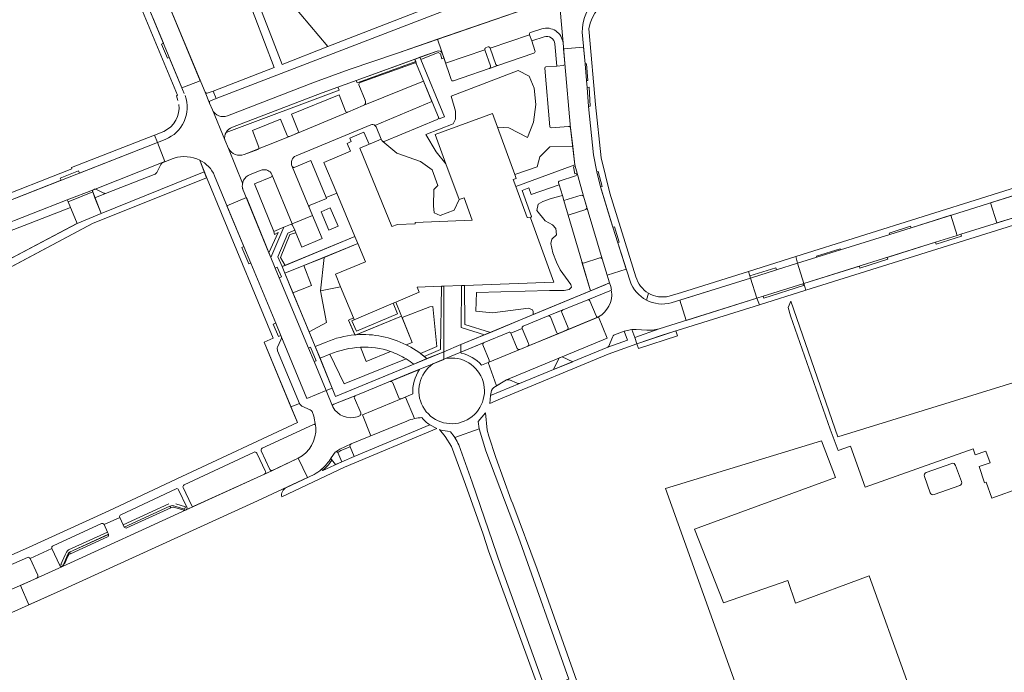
# Model space of a CAD drawing. Header units: metres. Extents: x 209813 to 223847, y 571801 to 587119.
# Tile 50 of 256: x 213779 to 214019, y 573523 to 573682. Entities that reach past the tile are written whole.
import ezdxf

# ---------------------------------------------------------------- set-up
doc = ezdxf.new("R2010")
doc.units = ezdxf.units.M
for name, color, linetype, lineweight in [('B-RO-GR-BEPLANTING_CULTUUR_HEESTERS-GV', 8, 'Continuous', 0), ('B-RO-GR-BEPLANTING_CULTUUR_ROOS-GV', 8, 'Continuous', 0), ('B-RO-GR-BOUWLAND_BRAAKLIGGEND-GV', 8, 'Continuous', 0), ('B-RO-GR-GROENVOORZIENING-GV', 8, 'Continuous', 0), ('B-RO-GR-HAAG-GV', 8, 'Continuous', 0), ('B-RO-OG-TERREIN_CULTUURSCHEIDING-GV', 8, 'Continuous', 0), ('B-RO-OG-TERREIN_ERF-GV', 8, 'Continuous', 0), ('B-RO-VH-GOOT-G', 8, 'Continuous', 0), ('B-RO-VH-ONVERHARD-GV', 8, 'Continuous', 0), ('B-RO-VH-VERHARDING_OPEN-GV', 8, 'Continuous', 0), ('B-RO-VH-VERHARDING_SIERBESTRATING-GV', 8, 'Continuous', 0), ('B-RO-VH-VERHARDING_STRAATBAKSTEEN-GV', 8, 'Continuous', 0), ('B-RO-VH-VERHARDING_TEGEL-GV', 8, 'Continuous', 0)]:
    doc.layers.add(name, color=color, linetype=linetype, lineweight=lineweight)

msp = doc.modelspace()

# ---------------------------------------------------------------- linework, layer by layer
at = {"layer": 'B-RO-GR-BEPLANTING_CULTUUR_HEESTERS-GV', "flags": 128}
for points in [[(213853.695, 573675.414), (213844.929, 573685.785), (213839.322, 573697.499), (213838.158, 573697.828), (213836.595, 573697.618), (213834.655, 573696.092), (213833.164, 573695.419), (213834.155, 573692.888), (213839.946, 573677.815), (213842.557, 573671.078)], [(213883.752, 573663.357), (213884.817, 573659.651), (213884.817, 573657.68), (213884.282, 573656.539), (213877.61, 573654.016), (213880.083, 573649.787), (213882.511, 573646.825), (213879.886, 573653.951), (213893.823, 573659.086), (213895.054, 573655.746), (213897.852, 573655.577), (213902.359, 573653.234), (213903.865, 573656.999), (213904.43, 573661.33), (213904.053, 573665.284), (213902.769, 573668.22), (213900.133, 573669.538)], [(213885.719, 573638.119), (213884.472, 573635.535), (213881.083, 573634.217), (213879.653, 573634.922), (213879.468, 573636.591), (213879.531, 573640.607), (213880.543, 573641.525), (213879.174, 573645.338), (213876.324, 573647.377), (213870.505, 573649.418), (213867.099, 573652.255), (213866.854, 573652.531), (213866.717, 573652.864), (213861.473, 573650.657), (213869.293, 573631.528), (213870.692, 573632.085), (213874.989, 573632.241), (213874.977, 573632.572), (213888.918, 573633.103), (213886.909, 573638.557)], [(213899.529, 573641.339), (213913.95, 573646.612), (213913.417, 573651.057), (213907.819, 573650.974), (213905.371, 573648.527), (213904.742, 573646.132), (213899.282, 573644.269), (213899.653, 573643.263), (213898.928, 573642.996)], [(213910.127, 573641.674), (213903.264, 573639.327), (213902.675, 573640.942), (213901.059, 573640.353), (213903.381, 573633.988), (213903.128, 573633.708), (213908.831, 573617.993), (213886.989, 573617.194), (213887.096, 573607.637), (213893.331, 573605.754), (213903.773, 573610.075), (213903.809, 573610.829), (213903.615, 573611.277), (213902.659, 573611.652), (213893.872, 573610.49), (213889.831, 573610.943), (213889.979, 573615.466), (213907.786, 573615.975), (213911.314, 573615.973), (213912.552, 573616.227), (213913.092, 573616.812), (213912.949, 573617.398), (213910.373, 573620.983), (213909.447, 573622.874), (213908.536, 573625.173), (213908.112, 573627.403), (213908.318, 573628.448), (213909.433, 573629.493), (213909.293, 573631.095), (213908.457, 573632.001), (213906.715, 573632.976), (213904.695, 573635.485), (213904.974, 573637.017), (213906.088, 573637.644), (213908.179, 573638.411), (213910.882, 573639.116)], [(213916.024, 573638.937), (213915.787, 573639.112), (213915.435, 573639.157), (213911.253, 573637.86), (213912.297, 573634.325), (213916.597, 573635.695), (213916.763, 573635.917), (213916.828, 573636.228)], [(213852.058, 573635.15), (213854.316, 573636.118), (213856.223, 573631.668), (213853.965, 573630.7)], [(213861.024, 573627.377), (213852.774, 573624.038), (213851.9, 573615.882), (213856.829, 573616.828), (213855.539, 573619.94), (213862.863, 573622.982)], [(213845.185, 573615.415), (213849.749, 573617.173), (213847.869, 573622.053), (213843.222, 573620.172)], [(213870.303, 573613.141), (213871.657, 573609.732), (213871.796, 573609.386), (213878.568, 573611.97), (213879.348, 573612.086), (213880.31, 573602.321), (213876.294, 573600.6), (213877.162, 573599.914), (213881.201, 573601.613), (213881.417, 573616.99), (213875.516, 573616.774), (213876.007, 573615.579)], [(213923.442, 573605.043), (213923.304, 573604.945), (213923.113, 573604.584), (213922.234, 573602.385), (213922.012, 573602.158), (213926.741, 573603.865), (213925.959, 573606.066), (213923.58, 573605.14)], [(213934.52, 573606.613), (213932.865, 573606.283), (213931.509, 573606.263), (213928.885, 573606.462), (213927.84, 573606.431), (213928.538, 573604.512)], [(213929.05, 573602.944), (213929.452, 573601.839), (213938.942, 573604.908), (213938.579, 573606.127)], [(213908.737, 573596.692), (213913.407, 573598.615), (213910.803, 573599.791), (213910.13, 573599.511)]]:
    msp.add_lwpolyline(points, close=True, dxfattribs=at)
for points in [[(213909.985, 573689.016), (213909.462, 573694.612), (213907.841, 573694.075), (213826.462, 573662.718), (213825.105, 573662.223)], [(213829.239, 573658.54), (213850.488, 573666.723), (213858.921, 573669.786), (213870.666, 573673.815), (213908.683, 573686.933), (213909.556, 573687.564), (213909.985, 573689.016)], [(213905.876, 573679.736), (213903.096, 573678.828)], [(213875.329, 573671.113), (213875.164, 573671.745), (213860.855, 573666.589), (213860.601, 573667.123), (213856.156, 573665.505)], [(213861.589, 573666.667), (213874.733, 573671.385)], [(213856.156, 573665.505), (213856.473, 573664.798), (213828.889, 573654.444)], [(213862.846, 573662.327), (213861.294, 573666.047)], [(213846.497, 573654.86), (213844.863, 573658.907), (213856.456, 573663.672), (213858.015, 573659.642)], [(213824.856, 573661.631), (213825.564, 573659.956)], [(213858.587, 573659.424), (213862.326, 573661.015)], [(213836.892, 573650.895), (213835.338, 573654.916), (213842.179, 573657.747), (213843.805, 573653.716)], [(213864.174, 573656.362), (213845.954, 573648.81)], [(213866.717, 573652.864), (213865.491, 573655.842)], [(213844.366, 573653.511), (213846.268, 573654.3)], [(213845.538, 573645.977), (213849.558, 573647.658), (213853.296, 573638.605), (213855.892, 573639.644), (213852.747, 573647.162), (213859.199, 573649.953), (213858.399, 573651.803), (213859.399, 573652.236), (213859.039, 573653.067), (213862.504, 573654.566), (213863.766, 573651.649)], [(213828.572, 573652.668), (213829.496, 573650.531)], [(213833.327, 573649.098), (213836.661, 573650.327)], [(213837.68, 573645.338), (213837.036, 573645.134), (213834.756, 573644.217)], [(213840.083, 573644.179), (213840.037, 573644.27)], [(213832.939, 573640.78), (213839.362, 573625.136), (213841.607, 573630.065), (213840.693, 573629.643), (213840.567, 573630.369), (213835.85, 573641.942), (213839.784, 573643.557)], [(213849.968, 573634.23), (213852.332, 573628.625), (213847.347, 573626.501), (213845.893, 573630.033), (213844.452, 573629.573), (213842.169, 573623.985), (213843.297, 573622.091), (213860.305, 573629.097), (213855.892, 573639.644)], [(213853.296, 573638.605), (213853.372, 573638.406), (213849.361, 573636.738)], [(213849.146, 573636.172), (213849.968, 573634.23)], [(213920.025, 573623.906), (213916.018, 573622.649), (213915.798, 573622.687), (213915.669, 573622.905), (213917.749, 573615.859), (213922.395, 573617.817), (213920.561, 573623.639)], [(213851.9, 573615.882), (213853.376, 573608.194), (213849.13, 573605.852)], [(213860.301, 573605.139), (213858.776, 573608.76), (213859.948, 573609.302), (213856.829, 573616.828)], [(213922.872, 573616.078), (213917.101, 573613.721)], [(213917.615, 573613.481), (213919.1, 573609.745)], [(213910.988, 573611.236), (213907.462, 573609.802)], [(213912.285, 573606.886), (213910.754, 573610.595)], [(213907.977, 573609.535), (213909.464, 573605.804)], [(213919.639, 573609.487), (213919.677, 573609.503)], [(213849.13, 573605.852), (213850.599, 573602.291), (213853.299, 573603.389)], [(213902.614, 573603.024), (213901.128, 573606.707), (213898.345, 573605.521), (213899.902, 573601.839)], [(213910.055, 573605.52), (213912.014, 573606.336)], [(213891.645, 573603.183), (213886.17, 573600.918), (213886.196, 573600.693)], [(213893.024, 573598.994), (213891.512, 573602.696)], [(213900.517, 573601.605), (213902.487, 573602.402)], [(213872.795, 573599.267), (213857.721, 573593.211), (213854.207, 573600.437), (213851.801, 573599.45), (213855.614, 573590.145), (213874.657, 573598.026)], [(213891.207, 573597.763), (213892.826, 573598.41)], [(213876.068, 573596.713), (213868.943, 573593.776)], [(213869.542, 573593.471), (213871.047, 573589.828)], [(213900.473, 573593.289), (213900.206, 573593.266), (213899.894, 573593.368), (213898.037, 573594.149), (213897.678, 573594.206), (213897.258, 573594.163), (213894.557, 573592.583)], [(213893.494, 573591.168), (213893.404, 573590.403), (213900.473, 573593.289)], [(213860.387, 573590.314), (213855.134, 573588.27)], [(213861.726, 573586.105), (213860.208, 573589.725)], [(213871.608, 573589.551), (213874.427, 573590.77)], [(213854.841, 573587.772), (213854.945, 573587.569)], [(213873.001, 573584.154), (213859.374, 573578.58)], [(213860.872, 573585.205), (213861.485, 573585.43)], [(213859.14, 573577.887), (213860.1, 573575.529), (213878.581, 573583.232)], [(213855.697, 573576.654), (213855.52, 573576.531), (213854.499, 573575.166), (213854.5, 573574.969), (213854.576, 573574.788), (213855.615, 573573.55)], [(213855.615, 573573.55), (213857.109, 573574.235), (213856.181, 573576.506)], [(213819.354, 573563.122), (213817.334, 573567.412)], [(213803.009, 573560.659), (213803.83, 573558.862), (213814.953, 573563.953)], [(213815.203, 573563.407), (213815.39, 573562.998)], [(213816.41, 573563.11), (213818.335, 573562.477)], [(213798.494, 573559.14), (213786.72, 573553.745)], [(213790.502, 573552.769), (213799.959, 573557.09), (213799.147, 573558.895)], [(213786.451, 573553.058), (213788.397, 573548.954)], [(213790.188, 573551.309), (213789.203, 573548.929), (213788.649, 573549.159), (213789.63, 573551.53)], [(213789.54, 573549.278), (213790.349, 573551.232)], [(213790.938, 573551.814), (213790.751, 573552.223)]]:
    msp.add_lwpolyline(points, dxfattribs=at)
at = {"layer": 'B-RO-GR-BEPLANTING_CULTUUR_HEESTERS-GV'}
for points in [[(213911.066, 573676.293, 0.4667354), (213905.876, 573679.736)], [(213903.096, 573678.828, 0.4077875), (213902.897, 573678.292)], [(213906.443, 573677.818, -0.466976), (213909.078, 573676.07)], [(213874.733, 573671.385, -0.4115914), (213875.329, 573671.113)], [(213911.101, 573670.794, 0.3728245), (213911.52, 573671.296)], [(213861.294, 573666.047, -0.4117095), (213861.589, 573666.667)], [(213862.326, 573661.015, 0.4081517), (213862.846, 573662.327)], [(213825.564, 573659.956, 0.3966638), (213829.239, 573658.54)], [(213858.015, 573659.642, 0.3877582), (213858.587, 573659.424)], [(213865.491, 573655.842, 0.1133241), (213865.205, 573656.206)], [(213828.889, 573654.444, 0.1645598), (213828.572, 573652.668)], [(213843.805, 573653.716, 0.3474461), (213844.366, 573653.511)], [(213846.268, 573654.3, 0.3944095), (213846.497, 573654.86)], [(213829.496, 573650.531, 0.370418), (213833.327, 573649.098)], [(213836.661, 573650.327, 0.344971), (213836.892, 573650.895)], [(213844.989, 573646.2, 0.3989349), (213845.538, 573645.977)], [(213834.756, 573644.217, 0.3862674), (213832.95, 573640.739)], [(213840.037, 573644.27, 0.359581), (213837.68, 573645.338)], [(213839.784, 573643.557, 0.4316544), (213840.083, 573644.179)], [(213849.361, 573636.738, 0.3819721), (213849.146, 573636.172)], [(213920.561, 573623.639, 0.4062719), (213920.025, 573623.906)], [(213919.677, 573609.503, 0.3036317), (213922.906, 573615.816)], [(213917.101, 573613.721, -0.3851135), (213917.615, 573613.481)], [(213910.754, 573610.595, -0.4119337), (213910.988, 573611.236)], [(213907.462, 573609.802, -0.2026496), (213907.977, 573609.535)], [(213919.1, 573609.745, 0.4154249), (213919.639, 573609.487)], [(213909.464, 573605.804, 0.4414054), (213910.055, 573605.52)], [(213912.014, 573606.336, 0.3662016), (213912.285, 573606.886)], [(213853.299, 573603.389, -0.0785671), (213860.301, 573605.139)], [(213891.512, 573602.696, -0.3578946), (213891.645, 573603.183)], [(213902.487, 573602.402, 0.4396231), (213902.614, 573603.024)], [(213886.196, 573600.693, -0.153555), (213891.207, 573597.763)], [(213899.902, 573601.839, 0.3730398), (213900.517, 573601.605)], [(213874.657, 573598.026, 0.0234258), (213872.795, 573599.267)], [(213892.826, 573598.41, 0.4143586), (213893.024, 573598.994)], [(213874.427, 573590.77, -0.16365), (213876.068, 573596.713)], [(213868.943, 573593.776, -0.3426542), (213869.542, 573593.471)], [(213894.557, 573592.583, 0.2017181), (213893.494, 573591.168)], [(213860.208, 573589.725, -0.4081138), (213860.387, 573590.314)], [(213871.047, 573589.828, 0.4295925), (213871.608, 573589.551)], [(213855.134, 573588.27, 0.3909269), (213854.841, 573587.772)], [(213854.945, 573587.569, 0.366906), (213860.872, 573585.205)], [(213861.485, 573585.43, 0.3248243), (213861.726, 573586.105)], [(213876.62, 573584.975, 0.0388857), (213874.876, 573584.735)], [(213878.581, 573583.232, -0.0825816), (213876.62, 573584.975)], [(213856.181, 573576.506, 0.3338251), (213855.697, 573576.654)], [(213859.374, 573578.58, 0.3895366), (213859.14, 573577.887)], [(213815.39, 573562.998, -0.1962961), (213816.41, 573563.11)], [(213818.335, 573562.477, 0.1811917), (213819.135, 573562.498)], [(213789.63, 573551.53, -0.1251686), (213790.502, 573552.769)], [(213790.349, 573551.232, -0.1904338), (213790.938, 573551.814)], [(213788.397, 573548.954, 0.8356735), (213789.299, 573549.133)]]:
    msp.add_lwpolyline(points, format="xyb", dxfattribs=at)
at = {"layer": 'B-RO-GR-BEPLANTING_CULTUUR_ROOS-GV'}
for points in [[(213892.268, 573675.143, 0.3850628), (213891.995, 573674.59)], [(213893.291, 573674.994, 0.4146864), (213892.791, 573675.31)], [(213893.329, 573670.705, -0.3419429), (213893.138, 573670.099)], [(213895.124, 573670.798, -0.372849), (213894.644, 573671.061)], [(213799.503, 573639.615, -0.1267174), (213799.091, 573639.719)], [(213846.494, 573575.074, 0.2988949), (213850.752, 573582.609)], [(213850.707, 573583.075, 0.4237117), (213850.177, 573583.332)], [(213836.389, 573576.345, 0.4253919), (213835.718, 573576.563)], [(213839.555, 573572.364, 0.3547269), (213840.194, 573572.118)], [(213820.433, 573563.637, 0.423474), (213821.055, 573563.37)], [(213782.762, 573545.885, 0.3631463), (213782.986, 573546.541)]]:
    msp.add_lwpolyline(points, format="xyb", dxfattribs=at)
at = {"layer": 'B-RO-GR-BEPLANTING_CULTUUR_ROOS-GV', "flags": 128}
for points in [[(213894.644, 573671.061), (213893.291, 573674.994)], [(213891.995, 573674.59), (213893.329, 573670.705)], [(213893.138, 573670.099), (213895.124, 573670.798)], [(213796.378, 573639.977), (213796.93, 573638.554), (213799.503, 573639.615)], [(213799.091, 573639.719), (213797.308, 573640.563), (213797.087, 573640.625), (213796.858, 573640.617), (213796.547, 573640.495)], [(213850.177, 573583.332), (213837.711, 573577.507)], [(213850.752, 573582.609), (213850.707, 573583.075)], [(213835.718, 573576.563), (213818.663, 573568.579)], [(213837.468, 573576.86), (213839.555, 573572.364)], [(213840.194, 573572.118), (213846.494, 573575.074)], [(213821.055, 573563.37), (213838.297, 573571.227)], [(213818.424, 573567.925), (213820.433, 573563.637)], [(213782.986, 573546.541), (213781.117, 573550.672)], [(213775.185, 573542.488), (213782.762, 573545.885)]]:
    msp.add_lwpolyline(points, dxfattribs=at)
at = {"layer": 'B-RO-GR-BOUWLAND_BRAAKLIGGEND-GV', "flags": 128}
msp.add_lwpolyline([(213974.091, 573579.288), (213936.059, 573567.709), (213960.712, 573498.813), (213962.656, 573499.797), (213959.213, 573509.091), (213964.312, 573510.943), (213962.371, 573516.666), (213974.646, 573520.828), (213985.853, 573509.601), (213991.239, 573504.472), (213996.387, 573509.285), (213992.576, 573520.062), (213994.888, 573520.929), (213985.695, 573546.41), (213967.703, 573539.772), (213965.84, 573545.247), (213950.173, 573539.856), (213943.141, 573557.806), (213977.511, 573570.353)], close=True, dxfattribs=at)
msp.add_lwpolyline([(213974.091, 573579.288), (213936.059, 573567.709), (213960.712, 573498.813), (213962.656, 573499.797), (213959.213, 573509.091), (213964.312, 573510.943), (213962.371, 573516.666), (213974.646, 573520.828), (213985.853, 573509.601), (213991.239, 573504.472), (213996.387, 573509.285), (213992.576, 573520.062), (213994.888, 573520.929), (213985.695, 573546.41), (213967.703, 573539.772), (213965.84, 573545.247), (213950.173, 573539.856), (213943.141, 573557.806), (213977.511, 573570.353)], close=True, dxfattribs=at)
at = {"layer": 'B-RO-GR-GROENVOORZIENING-GV', "flags": 128}
for points in [[(213880.352, 573674.314), (213876.175, 573672.793), (213876.381, 573672.295), (213880.579, 573673.957), (213881.202, 573673.656), (213881.523, 573672.41), (213881.96, 573672.685), (213881.588, 573673.781)], [(214073.408, 573609.717), (213978.042, 573580.275), (213966.583, 573613.374), (213965.972, 573611.855), (213966.551, 573609.804), (213976.214, 573582.131), (213978.132, 573576.968), (213981.1, 573578.044), (213984.705, 573568.001), (214011.028, 573577.342), (214011.542, 573575.872), (214014.176, 573576.792), (214015.154, 573573.993), (214012.52, 573573.073), (214013.829, 573569.083), (214014.178, 573569.207), (214015.562, 573565.326), (214022.833, 573567.919)], [(213814.953, 573563.953), (213803.83, 573558.862), (213804.079, 573558.317)], [(213804.079, 573558.317), (213815.203, 573563.407)], [(213800.206, 573556.543), (213799.959, 573557.09), (213790.502, 573552.769)], [(213790.751, 573552.223), (213800.206, 573556.543)]]:
    msp.add_lwpolyline(points, dxfattribs=at)
for points in [[(213875.164, 573671.745), (213874.935, 573672.342), (213860.601, 573667.123), (213860.855, 573666.589)], [(213839.837, 573623.978), (213842.965, 573631.374), (213840.567, 573630.369), (213840.693, 573629.643), (213841.607, 573630.065), (213839.362, 573625.136)], [(213843.297, 573622.091), (213842.169, 573623.985), (213844.452, 573629.573), (213845.893, 573630.033), (213845.649, 573630.625), (213843.992, 573629.943), (213841.557, 573624.147), (213842.544, 573621.781)], [(213881.98, 573617.011), (213881.417, 573616.99), (213881.201, 573601.613), (213877.162, 573599.914), (213877.87, 573599.355), (213881.971, 573601.052)], [(213886.989, 573617.194), (213886.32, 573617.169), (213886.207, 573606.932), (213891.9, 573605.161), (213893.331, 573605.754), (213887.096, 573607.637)]]:
    msp.add_lwpolyline(points, close=True, dxfattribs=at)
at = {"layer": 'B-RO-GR-GROENVOORZIENING-GV'}
msp.add_lwpolyline([(213790.188, 573551.309, -0.1260221), (213790.751, 573552.223)], format="xyb", dxfattribs=at)
at = {"layer": 'B-RO-GR-HAAG-GV', "flags": 128}
for points in [[(213902.897, 573678.292), (213903.408, 573676.787), (213906.443, 573677.818)], [(213909.078, 573676.07), (213909.514, 573670.666), (213911.101, 573670.794)], [(213911.52, 573671.296), (213911.066, 573676.293)], [(213880.352, 573674.314), (213876.175, 573672.793), (213876.381, 573672.295)], [(213876.381, 573672.295), (213880.579, 573673.957), (213881.202, 573673.656), (213881.523, 573672.41), (213881.96, 573672.685), (213881.588, 573673.781)], [(213828.889, 573654.444), (213856.473, 573664.798), (213856.156, 573665.505), (213852.347, 573664.118), (213830.439, 573655.746)], [(213814.953, 573563.953), (213803.83, 573558.862)], [(213803.83, 573558.862), (213804.079, 573558.317), (213815.203, 573563.407)], [(213816.423, 573563.412), (213818.79, 573562.634), (213818.977, 573563.203), (213816.642, 573563.971)], [(213790.751, 573552.223), (213800.206, 573556.543), (213799.959, 573557.09), (213790.502, 573552.769)], [(213789.63, 573551.53), (213788.649, 573549.159), (213789.203, 573548.929)], [(213789.203, 573548.929), (213790.188, 573551.309)]]:
    msp.add_lwpolyline(points, dxfattribs=at)
for points in [[(213874.935, 573672.342), (213860.601, 573667.123), (213860.855, 573666.589), (213875.164, 573671.745)], [(213839.362, 573625.136), (213839.837, 573623.978), (213842.965, 573631.374), (213840.567, 573630.369), (213840.693, 573629.643), (213841.607, 573630.065)], [(213845.649, 573630.625), (213843.992, 573629.943), (213841.557, 573624.147), (213842.544, 573621.781), (213843.297, 573622.091), (213842.169, 573623.985), (213844.452, 573629.573), (213845.893, 573630.033)], [(213877.87, 573599.355), (213881.971, 573601.052), (213881.98, 573617.011), (213881.417, 573616.99), (213881.201, 573601.613), (213877.162, 573599.914)], [(213886.32, 573617.169), (213886.207, 573606.932), (213891.9, 573605.161), (213893.331, 573605.754), (213887.096, 573607.637), (213886.989, 573617.194)]]:
    msp.add_lwpolyline(points, close=True, dxfattribs=at)
at = {"layer": 'B-RO-GR-HAAG-GV'}
for points in [[(213830.439, 573655.746, 0.1859532), (213828.889, 573654.444)], [(213815.203, 573563.407, -0.1959217), (213816.423, 573563.412)]]:
    msp.add_lwpolyline(points, format="xyb", dxfattribs=at)
at = {"layer": 'B-RO-OG-TERREIN_CULTUURSCHEIDING-GV', "flags": 128}
for points in [[(213824.315, 573664.024), (213825.748, 573664.535), (213840.625, 573670.326), (213835.939, 573682.644), (213829.521, 573699.179), (213822.614, 573716.854), (213814.877, 573737.008), (213809.98, 573749.668), (213804.403, 573747.131), (213803.686, 573746.928)], [(213844.929, 573685.785), (213853.695, 573675.414), (213907.639, 573696.413)], [(213813.188, 573689.894), (213823.778, 573664.261)], [(213906.443, 573677.818), (213903.408, 573676.787), (213904.213, 573674.419)], [(213906.847, 573670.451), (213909.514, 573670.666), (213909.078, 573676.07)], [(213883.747, 573667.395), (213881.96, 573672.685), (213881.523, 573672.41), (213881.202, 573673.656), (213880.579, 573673.957), (213876.381, 573672.295), (213882.154, 573658.318), (213880.847, 573657.794), (213880.682, 573658.192)], [(213903.919, 573673.823), (213895.124, 573670.798)], [(213895.124, 573670.798), (213884.361, 573667.056)], [(213907.817, 573655.883), (213906.597, 573670.169)], [(213880.401, 573657.616), (213867.47, 573652.286), (213867.099, 573652.255), (213870.505, 573649.418), (213876.324, 573647.377), (213879.174, 573645.338), (213880.543, 573641.525), (213879.531, 573640.607), (213879.468, 573636.591), (213879.653, 573634.922), (213881.083, 573634.217), (213884.472, 573635.535), (213885.719, 573638.119), (213882.511, 573646.825), (213880.083, 573649.787), (213877.61, 573654.016), (213884.282, 573656.539), (213884.817, 573657.68), (213884.817, 573659.651), (213883.752, 573663.357), (213900.133, 573669.538), (213902.769, 573668.22), (213904.053, 573665.284), (213904.43, 573661.33), (213903.865, 573656.999), (213902.359, 573653.234), (213897.852, 573655.577), (213895.054, 573655.746), (213899.282, 573644.269), (213904.742, 573646.132), (213905.371, 573648.527), (213907.819, 573650.974), (213913.417, 573651.057), (213912.867, 573655.694)], [(213912.403, 573655.951), (213908.14, 573655.572)], [(213799.503, 573639.615), (213796.93, 573638.554), (213798.417, 573634.722), (213823.583, 573644.856), (213822.501, 573647.742)], [(213815.719, 573648.023), (213813.523, 573647.185), (213813.219, 573646.976), (213813.006, 573646.676), (213811.996, 573644.757)], [(213816.242, 573648.223), (213815.719, 573648.023)], [(213811.405, 573644.241), (213799.914, 573639.722)], [(213868.99, 573601.114), (213863.027, 573598.695), (213861.642, 573602.111)], [(213854.207, 573600.437), (213857.721, 573593.211), (213872.795, 573599.267)]]:
    msp.add_lwpolyline(points, dxfattribs=at)
at = {"layer": 'B-RO-OG-TERREIN_CULTUURSCHEIDING-GV'}
for points in [[(213904.213, 573674.419, -0.4118548), (213903.919, 573673.823)], [(213906.597, 573670.169, -0.3993763), (213906.847, 573670.451)], [(213884.361, 573667.056, -0.4787383), (213883.747, 573667.395)], [(213823.778, 573664.261, 0.2084571), (213824.315, 573664.024)], [(213880.682, 573658.192, -0.3475534), (213880.401, 573657.616)], [(213908.14, 573655.572, -0.3187492), (213907.817, 573655.883)], [(213912.867, 573655.694, 0.3847317), (213912.403, 573655.951)], [(213822.501, 573647.742, 0.1835598), (213816.242, 573648.223)], [(213811.996, 573644.757, -0.2159481), (213811.405, 573644.241)], [(213799.914, 573639.722, -0.1261223), (213799.503, 573639.615)]]:
    msp.add_lwpolyline(points, format="xyb", dxfattribs=at)
at = {"layer": 'B-RO-OG-TERREIN_CULTUURSCHEIDING-GV', "flags": 128}
for points in [[(213911.253, 573637.86), (213910.882, 573639.116), (213908.179, 573638.411), (213906.088, 573637.644), (213904.974, 573637.017), (213904.695, 573635.485), (213906.715, 573632.976), (213908.457, 573632.001), (213909.293, 573631.095), (213909.433, 573629.493), (213908.318, 573628.448), (213908.112, 573627.403), (213908.536, 573625.173), (213909.447, 573622.874), (213910.373, 573620.983), (213912.949, 573617.398), (213913.092, 573616.812), (213912.552, 573616.227), (213911.314, 573615.973), (213907.786, 573615.975), (213889.979, 573615.466), (213889.831, 573610.943), (213893.872, 573610.49), (213902.659, 573611.652), (213903.615, 573611.277), (213903.809, 573610.829), (213903.773, 573610.075), (213917.749, 573615.859)], [(213775.689, 573630.243), (213765.697, 573626.257), (213769.128, 573619.932), (213792.567, 573632.316), (213790.996, 573636.221)], [(213852.774, 573624.038), (213847.869, 573622.053), (213849.749, 573617.173), (213845.185, 573615.415), (213849.13, 573605.852), (213853.376, 573608.194), (213851.9, 573615.882)], [(213871.796, 573609.386), (213874.246, 573603.296), (213872.811, 573602.713), (213873.931, 573602.168), (213875.899, 573600.912), (213876.294, 573600.6), (213880.31, 573602.321), (213879.348, 573612.086), (213878.568, 573611.97)]]:
    msp.add_lwpolyline(points, close=True, dxfattribs=at)
at = {"layer": 'B-RO-OG-TERREIN_ERF-GV', "flags": 128}
for points in [[(213764.249, 573546.092), (213780.016, 573553), (213800.298, 573562.247), (213818.12, 573570.634), (213846.273, 573583.826), (213838.172, 573603.395), (213840.366, 573604.342), (213827.766, 573634.731), (213824.27, 573643.138), (213823.583, 573644.856), (213824.125, 573643.41), (213796.327, 573632.318), (213739.393, 573601.995)], [(213836.581, 573564.734), (213788.411, 573542.732), (213764.084, 573531.891), (213748.582, 573525.203), (213731.213, 573517.782), (213709.507, 573508.668), (213697.677, 573503.775), (213679.907, 573496.586), (213658.776, 573488.112), (213660.22, 573484.492), (213659.591, 573484.184), (213658.283, 573483.194), (213657.173, 573481.803), (213656.159, 573480.011), (213655.65, 573478.915), (213655.238, 573477.318), (213655.128, 573475.919), (213655.313, 573474.017), (213655.71, 573472.102), (213660.874, 573458.799), (213666.923, 573443.547)]]:
    msp.add_lwpolyline(points, dxfattribs=at)
at = {"layer": 'B-RO-VH-GOOT-G', "flags": 128}
msp.add_lwpolyline([(213892.826, 573598.41), (213902.487, 573602.402), (213910.055, 573605.52), (213919.639, 573609.487)], dxfattribs=at)
msp.add_lwpolyline([(213892.826, 573598.41), (213902.487, 573602.402), (213910.055, 573605.52), (213919.639, 573609.487)], dxfattribs=at)
at = {"layer": 'B-RO-VH-ONVERHARD-GV', "flags": 128}
for points in [[(214005.808, 573573.812), (213999.585, 573571.636)], [(214008.204, 573569.404), (214006.749, 573573.332)], [(213999.144, 573570.618), (214000.552, 573566.686)], [(214001.541, 573566.212), (214007.76, 573568.424)]]:
    msp.add_lwpolyline(points, dxfattribs=at)
at = {"layer": 'B-RO-VH-ONVERHARD-GV'}
for points in [[(214006.749, 573573.332, 0.4009199), (214005.808, 573573.812)], [(213999.585, 573571.636, 0.357788), (213999.144, 573570.618)], [(214007.76, 573568.424, 0.4516913), (214008.204, 573569.404)], [(214000.552, 573566.686, 0.3829282), (214001.541, 573566.212)]]:
    msp.add_lwpolyline(points, format="xyb", dxfattribs=at)
at = {"layer": 'B-RO-VH-VERHARDING_OPEN-GV'}
for points in [[(213923.833, 573689.044, 0.3682318), (213915.747, 573678.958)], [(213917.37, 573679.756, -0.2960589), (213924.139, 573687.408)], [(213927.394, 573618.203, 0.1862175), (213931.382, 573613.626)], [(213931.907, 573615.295, -0.1951431), (213928.815, 573619.315)]]:
    msp.add_lwpolyline(points, format="xyb", dxfattribs=at)
at = {"layer": 'B-RO-VH-VERHARDING_OPEN-GV', "flags": 128}
for points in [[(213915.747, 573678.958), (213916.408, 573671.189), (213916.812, 573671.189), (213917.096, 573667.134), (213916.755, 573667.11), (213916.897, 573665.441), (213917.403, 573665.488), (213917.705, 573660.858), (213917.289, 573660.831)], [(213928.815, 573619.315), (213922.435, 573639.688), (213920.341, 573648.288), (213918.944, 573661.305), (213917.431, 573678.847), (213917.37, 573679.756)], [(213917.289, 573660.831), (213918.449, 573649.052), (213919.286, 573644.851), (213919.63, 573644.982), (213920.613, 573641.316), (213920.222, 573641.211), (213922.711, 573632.923), (213923.208, 573631.36), (213923.609, 573631.481), (213924.751, 573627.701), (213924.405, 573627.597), (213927.394, 573618.203)]]:
    msp.add_lwpolyline(points, dxfattribs=at)
at = {"layer": 'B-RO-VH-VERHARDING_SIERBESTRATING-GV', "flags": 128}
for points in [[(213860.154, 573608.804), (213859.948, 573609.302), (213858.776, 573608.76), (213860.34, 573605.046), (213871.657, 573609.732), (213870.303, 573613.141), (213869.609, 573612.845), (213870.728, 573610.272)], [(213869.609, 573612.845), (213859.536, 573608.54), (213860.661, 573606.034), (213870.728, 573610.272)]]:
    msp.add_lwpolyline(points, dxfattribs=at)
at = {"layer": 'B-RO-VH-VERHARDING_STRAATBAKSTEEN-GV', "flags": 128}
for points in [[(213810.083, 573684.761), (213818.1, 573665.365), (213822.612, 573667.084), (213813.188, 573689.894)], [(213911.066, 573676.293), (213909.985, 573689.016), (213909.556, 573687.564), (213908.683, 573686.933), (213880.416, 573677.179), (213882.281, 573671.734)], [(213893.291, 573674.994), (213902.897, 573678.292)], [(213813.615, 573676.216), (213813.141, 573676.01), (213814.631, 573672.583), (213815.043, 573672.762)], [(213880.416, 573677.179), (213870.666, 573673.815), (213858.921, 573669.786), (213850.488, 573666.723), (213829.239, 573658.54)], [(213892.268, 573675.143), (213892.791, 573675.31)], [(213916.408, 573671.189), (213916.061, 573675.273), (213911.199, 573674.831), (213911.52, 573671.296), (213912.884, 573655.502), (213913.95, 573646.612)], [(213830.439, 573655.746), (213852.347, 573664.118), (213880.352, 573674.314)], [(213882.281, 573671.734), (213882.418, 573671.327), (213891.995, 573674.59)], [(213865.205, 573656.206), (213879.084, 573662.051), (213877.056, 573666.945), (213862.326, 573661.015), (213858.587, 573659.424), (213844.366, 573653.511), (213833.327, 573649.098)], [(213916.897, 573665.441), (213916.755, 573667.11)], [(213823.778, 573664.261), (213824.856, 573661.631)], [(213825.105, 573662.223), (213826.462, 573662.718), (213825.748, 573664.535), (213824.315, 573664.024)], [(213919.286, 573644.851), (213918.449, 573649.052), (213917.289, 573660.831)], [(213825.564, 573659.956), (213828.572, 573652.668)], [(213796.547, 573640.495), (213813.982, 573647.36), (213812.138, 573652.039), (213770.908, 573635.861), (213772.711, 573631.227), (213790.179, 573638.024)], [(213829.496, 573650.531), (213832.923, 573642.116)], [(213840.037, 573644.27), (213844.98, 573632.207), (213849.968, 573634.23), (213844.989, 573646.2)], [(213914.022, 573646.255), (213913.95, 573646.612), (213916.024, 573638.937), (213920.561, 573623.639), (213921.809, 573619.676), (213926.459, 573621.141), (213924.405, 573627.597)], [(213793.144, 573644.586), (213792.945, 573645.095), (213788.431, 573643.327), (213788.684, 573642.836)], [(214042.01, 573645.734), (214015.288, 573637.344), (214016.833, 573632.413), (214020.845, 573633.67)], [(213796.547, 573640.495), (213790.179, 573638.024)], [(213790.179, 573638.024), (213790.397, 573637.543), (213796.378, 573639.977)], [(213923.208, 573631.36), (213920.354, 573640.698), (213920.222, 573641.211)], [(213840.896, 573621.422), (213833.839, 573638.588), (213829.11, 573636.633), (213833.244, 573626.644)], [(214007.155, 573629.38), (214005.61, 573634.308), (213995.924, 573631.27)], [(213990.722, 573629.638), (213978.663, 573625.856)], [(213972.962, 573624.068), (213968.254, 573622.591), (213969.796, 573617.672), (214001.889, 573627.73)], [(213834.918, 573622.617), (213840.998, 573607.992)], [(213983.301, 573621.904), (213983.437, 573621.4), (213990.251, 573623.636), (213990.118, 573624.041)], [(213848.985, 573601.903), (213841.877, 573619.056)], [(213886.17, 573602.79), (213891.9, 573605.161), (213886.207, 573606.932), (213886.32, 573617.169), (213881.98, 573617.011), (213881.971, 573601.052)], [(213842.235, 573605.017), (213848.58, 573589.617), (213853.275, 573591.552), (213850.348, 573598.616)], [(213853.299, 573603.389), (213850.599, 573602.291), (213851.801, 573599.45), (213854.207, 573600.437)], [(213860.626, 573605.165), (213860.301, 573605.139)], [(213874.657, 573598.026), (213877.87, 573599.355), (213875.899, 573600.912), (213873.931, 573602.168), (213872.811, 573602.713)], [(213882.436, 573599.364), (213886.17, 573600.918), (213886.17, 573602.79), (213881.971, 573601.052), (213881.971, 573599.17)], [(213882.436, 573599.364), (213879.342, 573598.076)], [(213871.608, 573589.551), (213862.122, 573585.689), (213864.219, 573580.562), (213873.001, 573584.154)], [(213874.876, 573584.735), (213872.635, 573589.995), (213871.608, 573589.551)], [(213928.267, 573486.75), (213927.825, 573486.946), (213926.988, 573487.437), (213926.523, 573487.848), (213926.197, 573488.435), (213922.025, 573499.999), (213914.861, 573519.598), (213904.716, 573548.019), (213898.83, 573563.985), (213898.42, 573564.861), (213894.629, 573575.267), (213892.922, 573580.423), (213892.59, 573581.922), (213892.132, 573586.144), (213890.364, 573584.028), (213890.57, 573582.269)], [(213881.109, 573582.024), (213880.897, 573582.102), (213882.297, 573580.416), (213883.894, 573577.923), (213887.283, 573568.697), (213891.554, 573556.572), (213892.914, 573552.491), (213910.527, 573504.181)], [(213890.57, 573582.269), (213884.661, 573580.098)], [(213885.62, 573578.315), (213888.874, 573569.263), (213895.919, 573548.88), (213906.641, 573519.149), (213912.474, 573521.218), (213900.191, 573555.858), (213892.235, 573576.855), (213890.57, 573582.269)], [(213859.374, 573578.58), (213856.64, 573577.308), (213855.697, 573576.654)], [(213856.181, 573576.506), (213856.916, 573576.958), (213859.14, 573577.887)], [(213852.176, 573572.385), (213852.516, 573572.128), (213853.853, 573573.469), (213854.7, 573574.64), (213854.576, 573574.788), (213854.5, 573574.969), (213854.499, 573575.166)]]:
    msp.add_lwpolyline(points, dxfattribs=at)
at = {"layer": 'B-RO-VH-VERHARDING_STRAATBAKSTEEN-GV'}
for points in [[(213880.352, 573674.314, -0.3959633), (213881.588, 573673.781)], [(213824.856, 573661.631, -0.4099073), (213825.105, 573662.223)], [(213864.174, 573656.362, -0.2708175), (213865.205, 573656.206)], [(213844.989, 573646.2, -0.4008361), (213845.954, 573648.81)], [(213796.378, 573639.977, -0.4300729), (213796.547, 573640.495)], [(213872.811, 573602.713, 0.137037), (213860.626, 573605.165)], [(213854.207, 573600.437, -0.0879552), (213861.642, 573602.111)], [(213868.99, 573601.114, -0.0443209), (213872.795, 573599.267)], [(213879.342, 573598.076, 9.4433996), (213882.436, 573599.364)], [(213873.001, 573584.154, -0.0434866), (213874.876, 573584.735)], [(213883.515, 573581.633, -0.0578651), (213881.109, 573582.024)], [(213885.62, 573578.315, 0.0706412), (213883.621, 573581.511)], [(213854.499, 573575.166, -0.0855433), (213852.176, 573572.385)]]:
    msp.add_lwpolyline(points, format="xyb", dxfattribs=at)
at = {"layer": 'B-RO-VH-VERHARDING_STRAATBAKSTEEN-GV', "flags": 128}
for points in [[(213916.755, 573667.11), (213917.096, 573667.134), (213916.812, 573671.189), (213916.408, 573671.189)], [(213916.897, 573665.441), (213917.289, 573660.831), (213917.705, 573660.858), (213917.403, 573665.488)], [(213919.286, 573644.851), (213920.222, 573641.211), (213920.613, 573641.316), (213919.63, 573644.982)], [(213923.208, 573631.36), (213924.405, 573627.597), (213924.751, 573627.701), (213923.609, 573631.481)], [(213995.924, 573631.27), (213995.806, 573631.632), (213990.585, 573629.946), (213990.722, 573629.638)], [(214007.155, 573629.38), (214001.889, 573627.73), (214002.025, 573627.288), (214008.192, 573629.184), (214008.046, 573629.659)], [(213834.918, 573622.617), (213833.244, 573626.644), (213832.776, 573626.418), (213834.458, 573622.423)], [(213978.663, 573625.856), (213978.592, 573626.092), (213972.874, 573624.36), (213972.962, 573624.068)], [(213840.896, 573621.422), (213841.877, 573619.056), (213842.402, 573619.286), (213841.358, 573621.675)], [(213963.118, 573620.98), (213962.958, 573621.496), (213956.633, 573619.532), (213956.795, 573618.997)], [(213939.555, 573613.59), (213941.096, 573608.677), (213958.336, 573614.08), (213956.795, 573618.997)], [(213959.823, 573614.546), (213959.978, 573614.067), (213969.718, 573617.209), (213969.554, 573617.596)], [(213842.235, 573605.017), (213840.998, 573607.992), (213840.392, 573607.723), (213841.701, 573604.779)], [(213902.487, 573602.402), (213892.826, 573598.41), (213894.848, 573592.753), (213897.258, 573594.163), (213921.812, 573604.366), (213919.677, 573609.503)], [(213850.348, 573598.616), (213850.881, 573598.85), (213849.455, 573602.109), (213848.985, 573601.903)], [(213846.494, 573575.074), (213838.297, 573571.227), (213819.135, 573562.498), (213789.016, 573548.695), (213778.739, 573544.081), (213780.844, 573539.36), (213788.411, 573542.732), (213836.581, 573564.734), (213848.713, 573570.363)]]:
    msp.add_lwpolyline(points, close=True, dxfattribs=at)
at = {"layer": 'B-RO-VH-VERHARDING_TEGEL-GV', "flags": 128}
for points in [[(213818.691, 573663.936), (213815.043, 573672.762), (213814.631, 573672.583), (213813.141, 573676.01), (213813.615, 573676.216), (213810.083, 573684.761)], [(213808.556, 573684.013), (213817.032, 573663.531), (213816.774, 573663.4), (213817.172, 573662.294)], [(214081.612, 573660.008), (214045.454, 573648.63), (213967.824, 573624.24)], [(213968.254, 573622.591), (213972.962, 573624.068), (213972.874, 573624.36), (213978.592, 573626.092), (213978.663, 573625.856), (213990.722, 573629.638), (213990.585, 573629.946), (213995.806, 573631.632), (213995.924, 573631.27), (214024.613, 573640.269), (214024.499, 573640.567), (214030.027, 573642.278), (214030.083, 573641.984), (214042.01, 573645.734), (214041.929, 573645.979), (214047.379, 573647.794), (214047.49, 573647.461), (214058.962, 573651.076), (214058.823, 573651.446), (214061.819, 573652.322), (214061.912, 573652.005), (214080.975, 573658.012), (214082.82, 573658.636)], [(213770.908, 573635.861), (213788.684, 573642.836), (213788.431, 573643.327), (213792.945, 573645.095), (213793.144, 573644.586), (213812.138, 573652.039), (213811.427, 573653.842), (213791.187, 573645.912), (213791.276, 573645.596), (213770.934, 573637.612), (213769.638, 573637.299)], [(213813.723, 573654.742), (213811.427, 573653.842)], [(213812.138, 573652.039), (213814.051, 573652.79)], [(213822.501, 573647.742), (213824.27, 573643.138), (213827.766, 573634.731), (213840.366, 573604.342), (213838.172, 573603.395), (213844.722, 573587.573), (213846.792, 573588.43), (213841.468, 573601.295)], [(213914.384, 573644.469), (213913.957, 573644.358), (213913.601, 573646.129), (213914.022, 573646.255), (213913.95, 573646.612), (213899.529, 573641.339), (213902.292, 573633.727), (213903.128, 573633.708), (213903.381, 573633.988), (213901.059, 573640.353), (213902.675, 573640.942), (213903.264, 573639.327), (213910.127, 573641.674), (213909.972, 573642.201)], [(213741.534, 573603.135), (213796.327, 573632.318), (213824.125, 573643.41), (213823.583, 573644.856), (213798.417, 573634.722)], [(213842.319, 573604.816), (213842.235, 573605.017), (213841.701, 573604.779), (213840.392, 573607.723), (213840.998, 573607.992), (213834.918, 573622.617), (213834.458, 573622.423), (213832.776, 573626.418), (213833.244, 573626.644), (213826.092, 573643.934)], [(213910.112, 573642.61), (213914.119, 573643.867)], [(213970.238, 573616.038), (214058.056, 573643.531)], [(213792.548, 573632.306), (213769.128, 573619.932)], [(213844.591, 573632.049), (213842.965, 573631.374), (213839.837, 573623.978), (213840.896, 573621.422), (213841.358, 573621.675), (213842.402, 573619.286), (213841.877, 573619.056)], [(213842.544, 573621.781), (213841.557, 573624.147), (213843.992, 573629.943), (213845.649, 573630.625), (213845.127, 573631.847)], [(214020.845, 573633.67), (214008.046, 573629.659), (214008.192, 573629.184), (214002.025, 573627.288), (214001.889, 573627.73), (213990.118, 573624.041), (213990.251, 573623.636), (213983.437, 573621.4), (213983.301, 573621.904), (213969.796, 573617.672)], [(213956.633, 573619.532), (213962.958, 573621.496), (213963.118, 573620.98), (213968.254, 573622.591), (213967.824, 573624.24), (213956.304, 573620.621)], [(213854.783, 573592.173), (213850.599, 573602.291), (213843.222, 573620.172)], [(213937.411, 573612.917), (213956.795, 573618.997), (213956.304, 573620.621), (213939.921, 573615.474), (213936.926, 573614.567)], [(213841.877, 573619.056), (213848.985, 573601.903), (213849.455, 573602.109), (213850.881, 573598.85), (213850.348, 573598.616), (213853.275, 573591.552)], [(213917.101, 573613.721), (213922.872, 573616.078), (213922.689, 573616.95), (213922.395, 573617.817), (213921.287, 573617.323), (213886.17, 573602.79), (213886.17, 573600.918), (213891.804, 573603.25), (213897.748, 573605.712)], [(213931.907, 573615.295), (213931.382, 573613.626)], [(213901.366, 573607.26), (213907.462, 573609.802), (213917.101, 573613.721)], [(213958.336, 573614.08), (213934.52, 573606.613), (213928.538, 573604.512), (213929.05, 573602.944), (213935.209, 573605.072), (213958.914, 573612.493)], [(213872.811, 573602.713), (213874.246, 573603.296), (213871.657, 573609.732), (213860.626, 573605.165)], [(213928.538, 573604.512), (213927.84, 573606.431), (213925.959, 573606.066), (213926.741, 573603.865), (213922.012, 573602.158), (213900.473, 573593.289), (213893.404, 573590.403), (213893.229, 573588.447), (213895.817, 573589.545), (213922.019, 573600.408), (213929.05, 573602.944)], [(213898.345, 573605.521), (213901.128, 573606.707)], [(213841.456, 573602.161), (213842.278, 573603.949)], [(213855.134, 573588.27), (213861.731, 573590.872), (213873.321, 573595.673), (213881.971, 573599.17), (213881.971, 573601.052), (213855.614, 573590.145)], [(213855.614, 573590.145), (213854.783, 573592.173), (213853.275, 573591.552), (213854.841, 573587.772)], [(213844.722, 573587.573), (213846.273, 573583.826), (213818.12, 573570.634), (213800.298, 573562.247), (213780.016, 573553), (213764.249, 573546.092), (213717.026, 573525.827), (213695.32, 573516.871), (213640.84, 573494.739), (213642.691, 573492.613)], [(213850.707, 573583.075), (213850.325, 573585.303), (213849.877, 573586.469), (213849.676, 573586.706), (213849.408, 573586.863), (213847.368, 573587.803)], [(213842.465, 573565.639), (213857.79, 573572.894), (213880.29, 573582.328), (213878.581, 573583.232), (213860.1, 573575.529), (213857.109, 573574.235)], [(213836.389, 573576.345), (213838.506, 573571.885)], [(213857.109, 573574.235), (213852.516, 573572.128), (213852.176, 573572.385)], [(213838.297, 573571.227), (213840.194, 573572.118)], [(213850.34, 573571.13), (213843.633, 573567.968)], [(213803.25, 573561.323), (213816.702, 573567.633)], [(213804.707, 573558.109), (213815.39, 573562.998), (213815.203, 573563.407), (213804.087, 573558.3)], [(213819.135, 573562.498), (213821.055, 573563.37)], [(213799.147, 573558.895), (213803.009, 573560.659)], [(213800.233, 573556.483), (213790.751, 573552.223), (213790.938, 573551.814)], [(213790.938, 573551.814), (213799.966, 573555.939)], [(213781.117, 573550.672), (213786.451, 573553.058)], [(213765.759, 573544.455), (213780.464, 573550.903)]]:
    msp.add_lwpolyline(points, dxfattribs=at)
for points in [[(213876.381, 573672.295), (213876.175, 573672.793), (213874.935, 573672.342), (213875.329, 573671.113), (213880.847, 573657.794), (213882.154, 573658.318)], [(213790.397, 573637.543), (213792.567, 573632.316), (213798.417, 573634.722), (213796.378, 573639.977)], [(213847.869, 573622.053), (213861.024, 573627.377), (213860.305, 573629.097), (213842.544, 573621.781), (213843.222, 573620.172)], [(213959.823, 573614.546), (213958.336, 573614.08), (213958.914, 573612.493), (213970.238, 573616.038), (213969.796, 573617.672), (213969.554, 573617.596), (213969.718, 573617.209), (213959.978, 573614.067)]]:
    msp.add_lwpolyline(points, close=True, dxfattribs=at)
at = {"layer": 'B-RO-VH-VERHARDING_TEGEL-GV'}
for points in [[(213814.051, 573652.79, 0.4094243), (213818.888, 573663.446)], [(213817.374, 573661.318, -0.3274706), (213813.723, 573654.742)], [(213826.092, 573643.934, 0.1804292), (213822.501, 573647.742)], [(213914.119, 573643.867, 0.3360504), (213914.384, 573644.469)], [(213909.972, 573642.201, -0.4630295), (213910.112, 573642.61)], [(213845.127, 573631.847, 0.4176533), (213844.591, 573632.049)], [(213936.926, 573614.567, -0.1952821), (213931.907, 573615.295)], [(213931.382, 573613.626, 0.1862844), (213937.411, 573612.917)], [(213897.748, 573605.712, -0.593282), (213898.345, 573605.521)], [(213901.128, 573606.707, -0.4324964), (213901.366, 573607.26)], [(213842.278, 573603.949, 0.1972818), (213842.319, 573604.816)], [(213841.468, 573601.295, -0.2101859), (213841.456, 573602.161)], [(213868.99, 573601.114, 0.100834), (213861.642, 573602.111)], [(213847.368, 573587.803, -0.1953112), (213846.792, 573588.43)], [(213837.468, 573576.86, -0.4394595), (213837.711, 573577.507)], [(213838.506, 573571.885, -0.3879791), (213838.297, 573571.227)], [(213852.176, 573572.385, -0.0522475), (213850.34, 573571.13)], [(213816.702, 573567.633, -0.431242), (213817.334, 573567.412)], [(213818.424, 573567.925, -0.4384035), (213818.663, 573568.579)], [(213843.633, 573567.968, 0.3472374), (213842.465, 573565.639)], [(213819.354, 573563.122, -0.383073), (213819.135, 573562.498)], [(213803.009, 573560.659, -0.4643251), (213803.25, 573561.323)], [(213798.494, 573559.14, -0.4237292), (213799.147, 573558.895)], [(213804.087, 573558.3, 0.4051457), (213804.707, 573558.109)], [(213799.966, 573555.939, 0.3955669), (213800.233, 573556.483)], [(213786.451, 573553.058, -0.3989715), (213786.72, 573553.745)], [(213780.464, 573550.903, -0.3899253), (213781.117, 573550.672)]]:
    msp.add_lwpolyline(points, format="xyb", dxfattribs=at)

doc.saveas('drawing.dxf')
